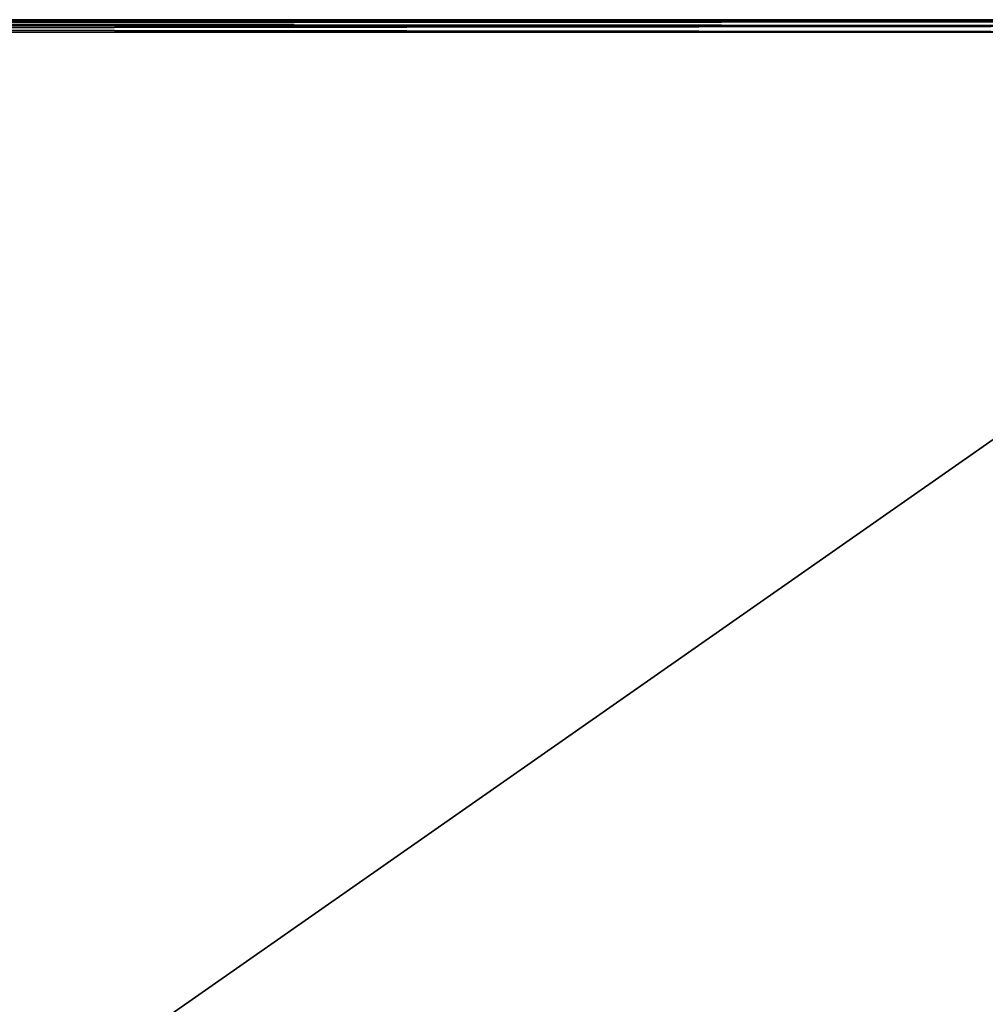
# Model space of a CAD drawing. Extents: x 0 to 1840, y 0 to 334.
# Tile 73 of 109: x 730 to 807, y 245 to 324. Entities that reach past the tile are written whole.
import ezdxf

# ---------------------------------------------------------------- set-up
doc = ezdxf.new("R2010")
doc.units = 0
doc.layers.get('0').update_dxf_attribs({"color": 13, "linetype": 'CONTINUOUS'})

# ---------------------------------------------------------------- blocks, each defined once
blk = doc.blocks.new('GROUP_19')
for p, q in [((449, 315, 1), (1, 315, 1)), ((449, 315, 5), (1, 315, 5)), ((449, 314.866, 0.5), (1, 314.866, 0.5)), ((449, 314.866, 5.5), (1, 314.866, 5.5)), ((449, 314.5, 0.134), (1, 314.5, 0.134)), ((449, 314.5, 5.866), (1, 314.5, 5.866)), ((1, 314), (449, 314)), ((1, 314, 6), (449, 314, 6))]:
    blk.add_line(p, q)
mesh = blk.add_polyface()
corners = [(1, 315, 5), (449, 315, 1), (1, 315, 1), (449, 315, 5)]
mesh.append_faces([[corners[k] for k in face] for face in [(0, 1, 2), (1, 0, 3)]], dxfattribs={"vtx0": -1})
mesh = blk.add_polyface()
corners = [(1, 315, 1), (449, 314.866, 0.5), (1, 314.866, 0.5), (449, 315, 1)]
mesh.append_faces([[corners[k] for k in face] for face in [(0, 1, 2), (1, 0, 3)]], dxfattribs={"vtx0": -1})
mesh = blk.add_polyface()
corners = [(1, 314.866, 5.5), (449, 315, 5), (1, 315, 5), (449, 314.866, 5.5)]
mesh.append_faces([[corners[k] for k in face] for face in [(0, 1, 2), (1, 0, 3)]], dxfattribs={"vtx0": -1})
mesh = blk.add_polyface()
corners = [(1, 314.866, 0.5), (449, 314.5, 0.134), (1, 314.5, 0.134), (449, 314.866, 0.5)]
mesh.append_faces([[corners[k] for k in face] for face in [(0, 1, 2), (1, 0, 3)]], dxfattribs={"vtx0": -1})
mesh = blk.add_polyface()
corners = [(1, 314.5, 5.866), (449, 314.866, 5.5), (1, 314.866, 5.5), (449, 314.5, 5.866)]
mesh.append_faces([[corners[k] for k in face] for face in [(0, 1, 2), (1, 0, 3)]], dxfattribs={"vtx0": -1})
mesh = blk.add_polyface()
corners = [(449, 314.5, 0.134), (1, 314), (1, 314.5, 0.134), (449, 314)]
mesh.append_faces([[corners[k] for k in face] for face in [(0, 1, 2), (1, 0, 3)]], dxfattribs={"vtx0": -1})
mesh = blk.add_polyface()
corners = [(449, 314, 6), (1, 314.5, 5.866), (1, 314, 6), (449, 314.5, 5.866)]
mesh.append_faces([[corners[k] for k in face] for face in [(0, 1, 2), (1, 0, 3)]], dxfattribs={"vtx0": -1})
mesh = blk.add_polyface()
corners = [(449, 314), (1, 1), (1, 314), (449, 1)]
mesh.append_faces([[corners[k] for k in face] for face in [(0, 1, 2), (1, 0, 3)]], dxfattribs={"vtx0": -1})
mesh = blk.add_polyface()
corners = [(449, 1, 6), (1, 314, 6), (1, 1, 6), (449, 314, 6)]
mesh.append_faces([[corners[k] for k in face] for face in [(0, 1, 2), (1, 0, 3)]], dxfattribs={"vtx0": -1})
blk = doc.blocks.new('GROUP_29')
at = {"extrusion": (0, 1, -4.996e-16), "rotation": 180}
blk.add_blockref('GROUP_19', (-406.119, 325.269), dxfattribs=at)

msp = doc.modelspace()

# ---------------------------------------------------------------- block references
at = {"extrusion": (0, -1, -4.996e-16)}
msp.add_blockref('GROUP_29', (0, 0, -334.295), dxfattribs=at)

doc.saveas('drawing.dxf')
